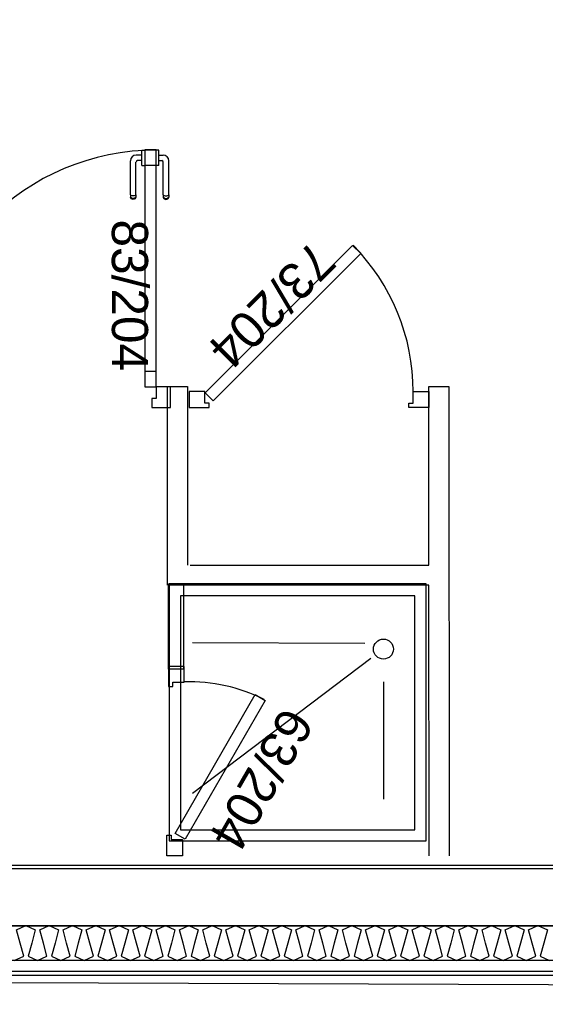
# Model space of a CAD drawing. Header units: millimetres. Extents: x -15 to 127, y -65 to 67.
# Tile 12 of 256: x 36.511 to 36.695, y -53.073 to -52.728. Entities that reach past the tile are written whole.
import ezdxf

# ---------------------------------------------------------------- set-up
doc = ezdxf.new("R2010")
doc.units = ezdxf.units.MM
doc.header["$MEASUREMENT"] = 0
doc.layers.add('Calque 5', color=7, linetype='Continuous')
doc.styles.get("Standard").update_dxf_attribs({"font": 'BKANT.TTF'})

# ---------------------------------------------------------------- blocks, each defined once
blk = doc.blocks.new('PD_26457')
at = {"layer": 'Calque 5', "color": 0}
blk.add_line((13.19173, -39.21001), (12.59363, -39.21001), dxfattribs=at)
blk = doc.blocks.new('PD_26458')
at = {"layer": 'Calque 5', "color": 0}
for points in [[(12.59597, -39.19248), (13.18698, -39.19248), (13.18698, -39.20476), (12.59597, -39.20476), (12.59597, -39.19248)], [(12.72232, -39.20476), (12.72562, -39.20323), (12.72436, -39.19862), (12.7231, -39.19402), (12.7264, -39.19248), (12.7297, -39.19402), (12.72844, -39.19862), (12.72718, -39.20323), (12.73048, -39.20476), (12.73377, -39.20323), (12.73251, -39.19862), (12.73126, -39.19402), (12.73455, -39.19248), (12.73785, -39.19402), (12.73659, -39.19862), (12.73533, -39.20323), (12.73863, -39.20476), (12.74192, -39.20323), (12.74067, -39.19862), (12.73941, -39.19402), (12.7427, -39.19248), (12.746, -39.19402), (12.74474, -39.19862), (12.74348, -39.20323), (12.74678, -39.20476), (12.75007, -39.20323), (12.74882, -39.19862), (12.74756, -39.19402), (12.75086, -39.19248), (12.75415, -39.19402), (12.75289, -39.19862), (12.75164, -39.20323), (12.75493, -39.20476), (12.75823, -39.20323), (12.75697, -39.19862), (12.75571, -39.19402), (12.75901, -39.19248), (12.7623, -39.19402), (12.76105, -39.19862), (12.75979, -39.20323), (12.76308, -39.20476), (12.76638, -39.20323), (12.76512, -39.19862), (12.76386, -39.19402), (12.76716, -39.19248), (12.77045, -39.19402), (12.7692, -39.19862), (12.76794, -39.20323), (12.77123, -39.20476), (12.77453, -39.20323), (12.77327, -39.19862), (12.77202, -39.19402), (12.77531, -39.19248), (12.77861, -39.19402), (12.77735, -39.19862), (12.77609, -39.20323), (12.77939, -39.20476), (12.78268, -39.20323), (12.78142, -39.19862), (12.78017, -39.19402), (12.78346, -39.19248), (12.78676, -39.19402), (12.7855, -39.19862), (12.78424, -39.20323), (12.78754, -39.20476), (12.79083, -39.20323), (12.78958, -39.19862), (12.78832, -39.19402), (12.79161, -39.19248), (12.79491, -39.19402), (12.79365, -39.19862), (12.79239, -39.20323), (12.79569, -39.20476), (12.79899, -39.20323), (12.79773, -39.19862), (12.79647, -39.19402), (12.79977, -39.19248), (12.80306, -39.19402), (12.8018, -39.19862), (12.80055, -39.20323), (12.80384, -39.20476), (12.80714, -39.20323), (12.80588, -39.19862), (12.80462, -39.19402), (12.80792, -39.19248), (12.81121, -39.19402), (12.80996, -39.19862), (12.8087, -39.20323), (12.81199, -39.20476), (12.81529, -39.20323), (12.81403, -39.19862), (12.81277, -39.19402), (12.81607, -39.19248), (12.81937, -39.19402), (12.81811, -39.19862), (12.81685, -39.20323), (12.82015, -39.20476), (12.82344, -39.20323), (12.82218, -39.19862), (12.82093, -39.19402), (12.82422, -39.19248), (12.82752, -39.19402), (12.82626, -39.19862), (12.825, -39.20323), (12.8283, -39.20476), (12.83159, -39.20323), (12.83034, -39.19862), (12.82908, -39.19402), (12.83237, -39.19248), (12.83567, -39.19402), (12.83441, -39.19862), (12.83315, -39.20323), (12.83645, -39.20476), (12.83974, -39.20323), (12.83849, -39.19862), (12.83723, -39.19402), (12.84053, -39.19248), (12.84382, -39.19402), (12.84256, -39.19862), (12.84131, -39.20323), (12.8446, -39.20476), (12.8479, -39.20323), (12.84664, -39.19862), (12.84538, -39.19402), (12.84868, -39.19248), (12.85197, -39.19402), (12.85072, -39.19862), (12.84946, -39.20323), (12.85275, -39.20476), (12.85605, -39.20323), (12.85479, -39.19862), (12.85353, -39.19402), (12.85683, -39.19248), (12.86012, -39.19402), (12.85887, -39.19862), (12.85761, -39.20323), (12.8609, -39.20476), (12.8642, -39.20323), (12.86294, -39.19862), (12.86169, -39.19402), (12.86498, -39.19248), (12.86828, -39.19402), (12.86702, -39.19862), (12.86576, -39.20323), (12.86906, -39.20476), (12.87235, -39.20323), (12.87109, -39.19862), (12.86984, -39.19402), (12.87313, -39.19248), (12.87643, -39.19402), (12.87517, -39.19862), (12.87391, -39.20323), (12.87721, -39.20476), (12.8805, -39.20323), (12.87925, -39.19862), (12.87799, -39.19402), (12.88128, -39.19248), (12.88458, -39.19402), (12.88332, -39.19862), (12.88206, -39.20323), (12.88536, -39.20476), (12.88866, -39.20323), (12.8874, -39.19862), (12.88614, -39.19402), (12.88944, -39.19248), (12.89273, -39.19402), (12.89147, -39.19862), (12.89022, -39.20323), (12.89351, -39.20476), (12.89681, -39.20323), (12.89555, -39.19862), (12.89429, -39.19402), (12.89759, -39.19248), (12.90088, -39.19402), (12.89963, -39.19862), (12.89837, -39.20323), (12.90166, -39.20476), (12.90496, -39.20323), (12.9037, -39.19862), (12.90244, -39.19402), (12.90574, -39.19248), (12.90904, -39.19402), (12.90778, -39.19862), (12.90652, -39.20323), (12.90982, -39.20476)]]:
    blk.add_lwpolyline(points, dxfattribs=at)
blk = doc.blocks.new('PD_27000')
at = {"layer": 'Calque 5', "color": 0}
for p, q in [((12.77193, -38.92082), (12.77192, -38.92082)), ((12.77291, -38.92082), (12.77193, -38.92082)), ((12.77292, -38.92082), (12.77291, -38.92082)), ((12.77292, -38.92099), (12.77292, -38.92082)), ((12.77292, -38.92146), (12.77292, -38.92099)), ((12.77292, -38.92218), (12.77292, -38.92146)), ((12.77292, -38.92306), (12.77292, -38.92218)), ((12.77292, -38.92254), (12.77444, -38.92254)), ((12.77292, -38.924), (12.77292, -38.92306)), ((12.77292, -38.92488), (12.77292, -38.924)), ((12.77292, -38.92451), (12.77397, -38.92451)), ((12.77645, -38.93644), (12.77645, -38.92454)), ((12.77193, -38.92623), (12.77192, -38.92623)), ((12.77291, -38.92623), (12.77193, -38.92623)), ((12.77292, -38.92623), (12.77291, -38.92623)), ((12.77292, -38.9256), (12.77292, -38.92488)), ((12.77292, -38.92607), (12.77292, -38.9256)), ((12.77292, -38.92623), (12.77292, -38.92607)), ((12.77447, -38.93644), (12.77447, -38.92501)), ((12.77447, -38.93644), (12.77447, -38.93706)), ((12.77447, -38.93706), (12.77447, -38.93728)), ((12.77447, -38.93728), (12.77459, -38.9376)), ((12.77459, -38.93661), (12.77482, -38.93675)), ((12.77459, -38.93735), (12.77482, -38.93759)), ((12.77459, -38.9376), (12.77482, -38.93787)), ((12.77482, -38.93675), (12.77512, -38.93684)), ((12.77482, -38.93759), (12.77512, -38.93775)), ((12.77482, -38.93787), (12.77512, -38.93804)), ((12.77512, -38.93684), (12.77546, -38.93687)), ((12.77512, -38.93775), (12.77546, -38.9378)), ((12.77512, -38.93804), (12.77546, -38.9381)), ((12.77546, -38.93687), (12.7758, -38.93684)), ((12.77546, -38.9378), (12.7758, -38.93775)), ((12.77546, -38.9381), (12.7758, -38.93804)), ((12.7758, -38.93684), (12.7761, -38.93675)), ((12.7758, -38.93775), (12.7761, -38.93759)), ((12.7758, -38.93804), (12.7761, -38.93787)), ((12.7761, -38.93675), (12.77633, -38.93661)), ((12.7761, -38.93759), (12.77633, -38.93735)), ((12.7761, -38.93787), (12.77633, -38.9376)), ((12.77633, -38.9376), (12.77645, -38.93728)), ((12.77645, -38.93644), (12.77645, -38.93706)), ((12.77645, -38.93706), (12.77645, -38.93728))]:
    blk.add_line(p, q, dxfattribs=at)
for centre, radius in [((12.77397, -38.92501), 0.000501), ((12.77444, -38.92454), 0.002)]:
    blk.add_arc(centre, radius, 0, 90, dxfattribs=at)
blk = doc.blocks.new('PD_27001')
at = {"layer": 'Calque 5', "color": 0}
for p, q in [((12.76702, -38.92099), (12.76702, -38.92082)), ((12.76702, -38.92082), (12.76703, -38.92082)), ((12.76702, -38.92146), (12.76702, -38.92099)), ((12.76703, -38.92082), (12.76801, -38.92082)), ((12.76801, -38.92082), (12.76802, -38.92082)), ((12.76298, -38.93644), (12.76298, -38.92454)), ((12.76702, -38.92254), (12.76499, -38.92254)), ((12.76702, -38.92451), (12.76546, -38.92451)), ((12.76702, -38.92218), (12.76702, -38.92146)), ((12.76702, -38.92306), (12.76702, -38.92218)), ((12.76702, -38.924), (12.76702, -38.92306)), ((12.76702, -38.92488), (12.76702, -38.924)), ((12.76495, -38.93644), (12.76495, -38.92501)), ((12.76702, -38.9256), (12.76702, -38.92488)), ((12.76702, -38.92607), (12.76702, -38.9256)), ((12.76702, -38.92623), (12.76702, -38.92607)), ((12.76702, -38.92623), (12.76703, -38.92623)), ((12.76703, -38.92623), (12.76801, -38.92623)), ((12.76801, -38.92623), (12.76802, -38.92623)), ((12.76298, -38.93644), (12.76298, -38.93706)), ((12.76298, -38.93706), (12.76298, -38.93728)), ((12.7631, -38.9376), (12.76298, -38.93728)), ((12.76332, -38.93675), (12.7631, -38.93661)), ((12.76332, -38.93759), (12.7631, -38.93735)), ((12.76332, -38.93787), (12.7631, -38.9376)), ((12.76363, -38.93684), (12.76332, -38.93675)), ((12.76363, -38.93775), (12.76332, -38.93759)), ((12.76363, -38.93804), (12.76332, -38.93787)), ((12.76397, -38.93687), (12.76363, -38.93684)), ((12.76397, -38.9378), (12.76363, -38.93775)), ((12.76397, -38.9381), (12.76363, -38.93804)), ((12.76431, -38.93684), (12.76397, -38.93687)), ((12.76431, -38.93775), (12.76397, -38.9378)), ((12.76431, -38.93804), (12.76397, -38.9381)), ((12.76461, -38.93675), (12.76431, -38.93684)), ((12.76461, -38.93759), (12.76431, -38.93775)), ((12.76461, -38.93787), (12.76431, -38.93804)), ((12.76484, -38.93661), (12.76461, -38.93675)), ((12.76484, -38.93735), (12.76461, -38.93759)), ((12.76484, -38.9376), (12.76461, -38.93787)), ((12.76495, -38.93728), (12.76484, -38.9376)), ((12.76495, -38.93644), (12.76495, -38.93706)), ((12.76495, -38.93706), (12.76495, -38.93728))]:
    blk.add_line(p, q, dxfattribs=at)
for centre, radius in [((12.76499, -38.92454), 0.002), ((12.76546, -38.92501), 0.000501)]:
    blk.add_arc(centre, radius, 90, 180, dxfattribs=at)
blk = doc.blocks.new('PD_26999')
at = {"layer": 'Calque 5'}
for name in ['PD_27001', 'PD_27000']:
    blk.add_blockref(name, (0, 0), dxfattribs=at)
blk = doc.blocks.new('PD_27003')
at = {"layer": 'Calque 5', "color": 0}
for p, q in [((12.68892, -39.00379), (12.68171, -39.00379)), ((12.68171, -39.011), (12.68171, -39.00379)), ((12.69051, -39.011), (12.68171, -39.011))]:
    blk.add_line(p, q, dxfattribs=at)
blk.add_lwpolyline([(12.68892, -39.00379), (12.68892, -39.0078), (12.69051, -39.0078), (12.69051, -39.011), (12.68892, -39.011)], dxfattribs=at)
blk = doc.blocks.new('PD_27004')
at = {"layer": 'Calque 5', "color": 0}
for points in [[(12.76804, -38.92608), (12.77205, -38.92608), (12.77205, -38.92073), (12.76804, -38.92073), (12.76804, -38.92608)], [(12.76804, -39.00373), (12.77205, -39.00373), (12.77205, -38.99837), (12.76804, -38.99837), (12.76804, -39.00373)]]:
    blk.add_lwpolyline(points, dxfattribs=at)
blk = doc.blocks.new('PD_27002')
at = {"layer": 'Calque 5', "color": 0}
blk.add_line((12.77705, -39.011), (12.77705, -39.00379), dxfattribs=at)
for points in [[(12.77205, -38.92068), (12.76804, -38.92068), (12.76804, -39.00379), (12.77205, -39.00379), (12.77205, -38.92068)], [(12.77205, -39.0078), (12.77046, -39.0078), (12.77046, -39.011), (12.77705, -39.011), (12.77705, -39.00379), (12.77205, -39.00379), (12.77205, -39.0078)]]:
    blk.add_lwpolyline(points, dxfattribs=at)
blk.add_arc((12.77205, -39.00379), 0.083, 90, 180, dxfattribs=at)
at = {"layer": 'Calque 5'}
for name in ['PD_27004', 'PD_27003']:
    blk.add_blockref(name, (0, 0), dxfattribs=at)
blk = doc.blocks.new('PD_27800')
at = {"layer": 'Calque 5', "color": 0}
blk.add_line((13.19173, -39.21001), (12.59363, -39.21001), dxfattribs=at)
blk = doc.blocks.new('PD_27801')
at = {"layer": 'Calque 5', "color": 0}
for points in [[(12.59597, -39.19248), (13.18698, -39.19248), (13.18698, -39.20476), (12.59597, -39.20476), (12.59597, -39.19248)], [(12.72232, -39.20476), (12.72562, -39.20323), (12.72436, -39.19862), (12.7231, -39.19402), (12.7264, -39.19248), (12.7297, -39.19402), (12.72844, -39.19862), (12.72718, -39.20323), (12.73048, -39.20476), (12.73377, -39.20323), (12.73251, -39.19862), (12.73126, -39.19402), (12.73455, -39.19248), (12.73785, -39.19402), (12.73659, -39.19862), (12.73533, -39.20323), (12.73863, -39.20476), (12.74192, -39.20323), (12.74067, -39.19862), (12.73941, -39.19402), (12.7427, -39.19248), (12.746, -39.19402), (12.74474, -39.19862), (12.74348, -39.20323), (12.74678, -39.20476), (12.75007, -39.20323), (12.74882, -39.19862), (12.74756, -39.19402), (12.75086, -39.19248), (12.75415, -39.19402), (12.75289, -39.19862), (12.75164, -39.20323), (12.75493, -39.20476), (12.75823, -39.20323), (12.75697, -39.19862), (12.75571, -39.19402), (12.75901, -39.19248), (12.7623, -39.19402), (12.76105, -39.19862), (12.75979, -39.20323), (12.76308, -39.20476), (12.76638, -39.20323), (12.76512, -39.19862), (12.76386, -39.19402), (12.76716, -39.19248), (12.77045, -39.19402), (12.7692, -39.19862), (12.76794, -39.20323), (12.77123, -39.20476), (12.77453, -39.20323), (12.77327, -39.19862), (12.77202, -39.19402), (12.77531, -39.19248), (12.77861, -39.19402), (12.77735, -39.19862), (12.77609, -39.20323), (12.77939, -39.20476), (12.78268, -39.20323), (12.78142, -39.19862), (12.78017, -39.19402), (12.78346, -39.19248), (12.78676, -39.19402), (12.7855, -39.19862), (12.78424, -39.20323), (12.78754, -39.20476), (12.79083, -39.20323), (12.78958, -39.19862), (12.78832, -39.19402), (12.79161, -39.19248), (12.79491, -39.19402), (12.79365, -39.19862), (12.79239, -39.20323), (12.79569, -39.20476), (12.79899, -39.20323), (12.79773, -39.19862), (12.79647, -39.19402), (12.79977, -39.19248), (12.80306, -39.19402), (12.8018, -39.19862), (12.80055, -39.20323), (12.80384, -39.20476), (12.80714, -39.20323), (12.80588, -39.19862), (12.80462, -39.19402), (12.80792, -39.19248), (12.81121, -39.19402), (12.80996, -39.19862), (12.8087, -39.20323), (12.81199, -39.20476), (12.81529, -39.20323), (12.81403, -39.19862), (12.81277, -39.19402), (12.81607, -39.19248), (12.81937, -39.19402), (12.81811, -39.19862), (12.81685, -39.20323), (12.82015, -39.20476), (12.82344, -39.20323), (12.82218, -39.19862), (12.82093, -39.19402), (12.82422, -39.19248), (12.82752, -39.19402), (12.82626, -39.19862), (12.825, -39.20323), (12.8283, -39.20476), (12.83159, -39.20323), (12.83034, -39.19862), (12.82908, -39.19402), (12.83237, -39.19248), (12.83567, -39.19402), (12.83441, -39.19862), (12.83315, -39.20323), (12.83645, -39.20476), (12.83974, -39.20323), (12.83849, -39.19862), (12.83723, -39.19402), (12.84053, -39.19248), (12.84382, -39.19402), (12.84256, -39.19862), (12.84131, -39.20323), (12.8446, -39.20476), (12.8479, -39.20323), (12.84664, -39.19862), (12.84538, -39.19402), (12.84868, -39.19248), (12.85197, -39.19402), (12.85072, -39.19862), (12.84946, -39.20323), (12.85275, -39.20476), (12.85605, -39.20323), (12.85479, -39.19862), (12.85353, -39.19402), (12.85683, -39.19248), (12.86012, -39.19402), (12.85887, -39.19862), (12.85761, -39.20323), (12.8609, -39.20476), (12.8642, -39.20323), (12.86294, -39.19862), (12.86169, -39.19402), (12.86498, -39.19248), (12.86828, -39.19402), (12.86702, -39.19862), (12.86576, -39.20323), (12.86906, -39.20476), (12.87235, -39.20323), (12.87109, -39.19862), (12.86984, -39.19402), (12.87313, -39.19248), (12.87643, -39.19402), (12.87517, -39.19862), (12.87391, -39.20323), (12.87721, -39.20476), (12.8805, -39.20323), (12.87925, -39.19862), (12.87799, -39.19402), (12.88128, -39.19248), (12.88458, -39.19402), (12.88332, -39.19862), (12.88206, -39.20323), (12.88536, -39.20476), (12.88866, -39.20323), (12.8874, -39.19862), (12.88614, -39.19402), (12.88944, -39.19248), (12.89273, -39.19402), (12.89147, -39.19862), (12.89022, -39.20323), (12.89351, -39.20476), (12.89681, -39.20323), (12.89555, -39.19862), (12.89429, -39.19402), (12.89759, -39.19248), (12.90088, -39.19402), (12.89963, -39.19862), (12.89837, -39.20323), (12.90166, -39.20476), (12.90496, -39.20323), (12.9037, -39.19862), (12.90244, -39.19402), (12.90574, -39.19248), (12.90904, -39.19402), (12.90778, -39.19862), (12.90652, -39.20323), (12.90982, -39.20476)]]:
    blk.add_lwpolyline(points, dxfattribs=at)
blk = doc.blocks.new('PD_28343')
at = {"layer": 'Calque 5', "color": 0}
for p, q in [((12.77193, -38.92082), (12.77192, -38.92082)), ((12.77291, -38.92082), (12.77193, -38.92082)), ((12.77292, -38.92082), (12.77291, -38.92082)), ((12.77292, -38.92099), (12.77292, -38.92082)), ((12.77292, -38.92146), (12.77292, -38.92099)), ((12.77292, -38.92218), (12.77292, -38.92146)), ((12.77292, -38.92306), (12.77292, -38.92218)), ((12.77292, -38.92254), (12.77444, -38.92254)), ((12.77292, -38.924), (12.77292, -38.92306)), ((12.77292, -38.92488), (12.77292, -38.924)), ((12.77292, -38.92451), (12.77397, -38.92451)), ((12.77645, -38.93644), (12.77645, -38.92454)), ((12.77193, -38.92623), (12.77192, -38.92623)), ((12.77291, -38.92623), (12.77193, -38.92623)), ((12.77292, -38.92623), (12.77291, -38.92623)), ((12.77292, -38.9256), (12.77292, -38.92488)), ((12.77292, -38.92607), (12.77292, -38.9256)), ((12.77292, -38.92623), (12.77292, -38.92607)), ((12.77447, -38.93644), (12.77447, -38.92501)), ((12.77447, -38.93644), (12.77447, -38.93706)), ((12.77447, -38.93706), (12.77447, -38.93728)), ((12.77447, -38.93728), (12.77459, -38.9376)), ((12.77459, -38.93661), (12.77482, -38.93675)), ((12.77459, -38.93735), (12.77482, -38.93759)), ((12.77459, -38.9376), (12.77482, -38.93787)), ((12.77482, -38.93675), (12.77512, -38.93684)), ((12.77482, -38.93759), (12.77512, -38.93775)), ((12.77482, -38.93787), (12.77512, -38.93804)), ((12.77512, -38.93684), (12.77546, -38.93687)), ((12.77512, -38.93775), (12.77546, -38.9378)), ((12.77512, -38.93804), (12.77546, -38.9381)), ((12.77546, -38.93687), (12.7758, -38.93684)), ((12.77546, -38.9378), (12.7758, -38.93775)), ((12.77546, -38.9381), (12.7758, -38.93804)), ((12.7758, -38.93684), (12.7761, -38.93675)), ((12.7758, -38.93775), (12.7761, -38.93759)), ((12.7758, -38.93804), (12.7761, -38.93787)), ((12.7761, -38.93675), (12.77633, -38.93661)), ((12.7761, -38.93759), (12.77633, -38.93735)), ((12.7761, -38.93787), (12.77633, -38.9376)), ((12.77633, -38.9376), (12.77645, -38.93728)), ((12.77645, -38.93644), (12.77645, -38.93706)), ((12.77645, -38.93706), (12.77645, -38.93728))]:
    blk.add_line(p, q, dxfattribs=at)
for centre, radius in [((12.77397, -38.92501), 0.000501), ((12.77444, -38.92454), 0.002)]:
    blk.add_arc(centre, radius, 0, 90, dxfattribs=at)
blk = doc.blocks.new('PD_28344')
at = {"layer": 'Calque 5', "color": 0}
for p, q in [((12.76702, -38.92099), (12.76702, -38.92082)), ((12.76702, -38.92082), (12.76703, -38.92082)), ((12.76702, -38.92146), (12.76702, -38.92099)), ((12.76703, -38.92082), (12.76801, -38.92082)), ((12.76801, -38.92082), (12.76802, -38.92082)), ((12.76298, -38.93644), (12.76298, -38.92454)), ((12.76702, -38.92254), (12.76499, -38.92254)), ((12.76702, -38.92451), (12.76546, -38.92451)), ((12.76702, -38.92218), (12.76702, -38.92146)), ((12.76702, -38.92306), (12.76702, -38.92218)), ((12.76702, -38.924), (12.76702, -38.92306)), ((12.76702, -38.92488), (12.76702, -38.924)), ((12.76495, -38.93644), (12.76495, -38.92501)), ((12.76702, -38.9256), (12.76702, -38.92488)), ((12.76702, -38.92607), (12.76702, -38.9256)), ((12.76702, -38.92623), (12.76702, -38.92607)), ((12.76702, -38.92623), (12.76703, -38.92623)), ((12.76703, -38.92623), (12.76801, -38.92623)), ((12.76801, -38.92623), (12.76802, -38.92623)), ((12.76298, -38.93644), (12.76298, -38.93706)), ((12.76298, -38.93706), (12.76298, -38.93728)), ((12.7631, -38.9376), (12.76298, -38.93728)), ((12.76332, -38.93675), (12.7631, -38.93661)), ((12.76332, -38.93759), (12.7631, -38.93735)), ((12.76332, -38.93787), (12.7631, -38.9376)), ((12.76363, -38.93684), (12.76332, -38.93675)), ((12.76363, -38.93775), (12.76332, -38.93759)), ((12.76363, -38.93804), (12.76332, -38.93787)), ((12.76397, -38.93687), (12.76363, -38.93684)), ((12.76397, -38.9378), (12.76363, -38.93775)), ((12.76397, -38.9381), (12.76363, -38.93804)), ((12.76431, -38.93684), (12.76397, -38.93687)), ((12.76431, -38.93775), (12.76397, -38.9378)), ((12.76431, -38.93804), (12.76397, -38.9381)), ((12.76461, -38.93675), (12.76431, -38.93684)), ((12.76461, -38.93759), (12.76431, -38.93775)), ((12.76461, -38.93787), (12.76431, -38.93804)), ((12.76484, -38.93661), (12.76461, -38.93675)), ((12.76484, -38.93735), (12.76461, -38.93759)), ((12.76484, -38.9376), (12.76461, -38.93787)), ((12.76495, -38.93728), (12.76484, -38.9376)), ((12.76495, -38.93644), (12.76495, -38.93706)), ((12.76495, -38.93706), (12.76495, -38.93728))]:
    blk.add_line(p, q, dxfattribs=at)
for centre, radius in [((12.76499, -38.92454), 0.002), ((12.76546, -38.92501), 0.000501)]:
    blk.add_arc(centre, radius, 90, 180, dxfattribs=at)
blk = doc.blocks.new('PD_28342')
at = {"layer": 'Calque 5'}
for name in ['PD_28344', 'PD_28343']:
    blk.add_blockref(name, (0, 0), dxfattribs=at)
blk = doc.blocks.new('PD_28346')
at = {"layer": 'Calque 5', "color": 0}
for p, q in [((12.68892, -39.00379), (12.68171, -39.00379)), ((12.68171, -39.011), (12.68171, -39.00379)), ((12.69051, -39.011), (12.68171, -39.011))]:
    blk.add_line(p, q, dxfattribs=at)
blk.add_lwpolyline([(12.68892, -39.00379), (12.68892, -39.0078), (12.69051, -39.0078), (12.69051, -39.011), (12.68892, -39.011)], dxfattribs=at)
blk = doc.blocks.new('PD_28347')
at = {"layer": 'Calque 5', "color": 0}
for points in [[(12.76804, -38.92608), (12.77205, -38.92608), (12.77205, -38.92073), (12.76804, -38.92073), (12.76804, -38.92608)], [(12.76804, -39.00373), (12.77205, -39.00373), (12.77205, -38.99837), (12.76804, -38.99837), (12.76804, -39.00373)]]:
    blk.add_lwpolyline(points, dxfattribs=at)
blk = doc.blocks.new('PD_28345')
at = {"layer": 'Calque 5', "color": 0}
blk.add_line((12.77705, -39.011), (12.77705, -39.00379), dxfattribs=at)
for points in [[(12.77205, -38.92068), (12.76804, -38.92068), (12.76804, -39.00379), (12.77205, -39.00379), (12.77205, -38.92068)], [(12.77205, -39.0078), (12.77046, -39.0078), (12.77046, -39.011), (12.77705, -39.011), (12.77705, -39.00379), (12.77205, -39.00379), (12.77205, -39.0078)]]:
    blk.add_lwpolyline(points, dxfattribs=at)
blk.add_arc((12.77205, -39.00379), 0.083, 90, 180, dxfattribs=at)
at = {"layer": 'Calque 5'}
for name in ['PD_28347', 'PD_28346']:
    blk.add_blockref(name, (0, 0), dxfattribs=at)

msp = doc.modelspace()

# ---------------------------------------------------------------- linework, layer by layer
at = {"layer": 'Calque 5', "color": 0}
for p, q in [((36.56313, -52.92574), (36.56313, -52.85625)), ((36.56313, -52.85625), (36.57013, -52.85625)), ((36.56313, -52.92574), (36.56313, -52.85625)), ((36.56313, -52.85625), (36.57013, -52.85625)), ((36.57013, -52.85625), (36.57013, -52.91874)), ((36.57013, -52.85625), (36.57013, -52.91874)), ((36.65472, -52.91875), (36.65471, -52.85625)), ((36.65471, -52.85625), (36.66171, -52.85625)), ((36.65472, -52.91875), (36.65471, -52.85625)), ((36.65471, -52.85625), (36.66171, -52.85625)), ((36.66171, -52.85625), (36.66174, -53.02063)), ((36.66171, -52.85625), (36.66174, -53.02063)), ((36.57113, -52.91874), (36.65472, -52.91875)), ((36.57113, -52.91874), (36.65472, -52.91875)), ((36.65472, -52.92574), (36.56413, -52.92574)), ((36.65472, -52.92574), (36.56413, -52.92574)), ((36.65377, -52.93063), (36.65377, -52.92574)), ((36.65377, -52.93063), (36.65377, -52.92574)), ((36.65474, -53.02063), (36.65472, -52.92574)), ((36.65474, -53.02063), (36.65472, -52.92574)), ((36.63221, -52.94619), (36.57189, -52.94599)), ((36.63221, -52.94619), (36.57189, -52.94599)), ((36.63432, -52.95143), (36.57189, -52.9988)), ((36.63432, -52.95143), (36.57189, -52.9988)), ((36.63877, -52.95966), (36.63877, -53.0008)), ((36.63877, -52.95966), (36.63877, -53.0008))]:
    msp.add_line(p, q, dxfattribs=at)
for points in [[(36.98046, -51.23285), (36.98046, -53.06687), (35.56099, -53.06163), (35.56099, -52.68905), (35.62134, -52.6943), (35.61872, -51.23285), (36.98046, -51.23285)], [(36.98046, -51.23285), (36.98046, -53.06687), (35.56099, -53.06163), (35.56099, -52.68905), (35.62134, -52.6943), (35.61872, -51.23285), (36.98046, -51.23285)], [(36.63082, -52.80964), (36.62799, -52.80681), (36.57637, -52.85843), (36.5792, -52.86126), (36.63082, -52.80964)], [(36.63082, -52.80964), (36.62799, -52.80681), (36.57637, -52.85843), (36.5792, -52.86126), (36.63082, -52.80964)], [(36.95425, -52.83007), (36.94147, -52.83255), (36.94147, -53.02515), (36.94147, -53.02519), (36.38172, -53.02519), (36.38172, -53.04516), (36.96147, -53.04516), (36.96147, -52.83007), (36.95425, -52.83007)], [(36.95425, -52.83007), (36.94147, -52.83255), (36.94147, -53.02515), (36.94147, -53.02519), (36.38172, -53.02519), (36.38172, -53.04516), (36.96147, -53.04516), (36.96147, -52.83007), (36.95425, -52.83007)], [(36.96139, -53.04508), (36.96139, -52.83089), (36.97739, -52.83089), (36.97739, -53.06108), (36.38229, -53.06108), (36.38229, -53.04508), (36.96139, -53.04508)], [(36.96139, -53.04508), (36.96139, -52.83089), (36.97739, -52.83089), (36.97739, -53.06108), (36.38229, -53.06108), (36.38229, -53.04508), (36.96139, -53.04508)], [(36.5707, -52.858), (36.5707, -52.8635), (36.5777, -52.8635), (36.5777, -52.862), (36.5762, -52.862), (36.5762, -52.858), (36.5707, -52.858)], [(36.5707, -52.858), (36.5707, -52.8635), (36.5777, -52.8635), (36.5777, -52.862), (36.5762, -52.862), (36.5762, -52.858), (36.5707, -52.858)], [(36.6547, -52.858), (36.6547, -52.8635), (36.6477, -52.8635), (36.6477, -52.862), (36.6492, -52.862), (36.6492, -52.858), (36.6547, -52.858)], [(36.6547, -52.858), (36.6547, -52.8635), (36.6477, -52.8635), (36.6477, -52.862), (36.6492, -52.862), (36.6492, -52.858), (36.6547, -52.858)], [(36.56877, -52.92537), (36.56877, -52.95526), (36.56346, -52.95526), (36.56346, -52.92537), (36.56877, -52.92537)], [(36.56877, -52.92537), (36.56877, -52.95526), (36.56346, -52.95526), (36.56346, -52.92537), (36.56877, -52.92537)], [(36.65377, -52.92537), (36.56377, -52.92537), (36.56377, -53.01537), (36.65377, -53.01537), (36.65377, -52.92537)], [(36.65377, -52.92537), (36.56377, -52.92537), (36.56377, -53.01537), (36.65377, -53.01537), (36.65377, -52.92537)], [(36.6498, -52.92954), (36.56775, -52.92954), (36.56775, -53.01154), (36.6498, -53.01154), (36.6498, -52.92954)], [(36.6498, -52.92954), (36.56775, -52.92954), (36.56775, -53.01154), (36.6498, -53.01154), (36.6498, -52.92954)], [(36.56896, -52.95426), (36.56346, -52.95426), (36.56346, -52.96126), (36.56496, -52.96126), (36.56496, -52.95976), (36.56896, -52.95976), (36.56896, -52.95426)], [(36.56896, -52.95426), (36.56346, -52.95426), (36.56346, -52.96126), (36.56496, -52.96126), (36.56496, -52.95976), (36.56896, -52.95976), (36.56896, -52.95426)], [(36.56935, -53.01482), (36.56588, -53.01282), (36.59387, -52.96414), (36.59733, -52.96614), (36.56935, -53.01482)], [(36.56935, -53.01482), (36.56588, -53.01282), (36.59387, -52.96414), (36.59733, -52.96614), (36.56935, -53.01482)], [(36.56844, -53.02063), (36.56294, -53.0206), (36.5629, -53.01335), (36.5644, -53.01335), (36.56441, -53.01491), (36.56841, -53.01493), (36.56844, -53.02063)], [(36.56844, -53.02063), (36.56294, -53.0206), (36.5629, -53.01335), (36.5644, -53.01335), (36.56441, -53.01491), (36.56841, -53.01493), (36.56844, -53.02063)], [(36.94179, -53.02516), (36.38166, -53.02519), (36.3835, -53.02389), (36.93995, -53.02386), (36.94179, -53.02516)], [(36.94179, -53.02516), (36.38166, -53.02519), (36.3835, -53.02389), (36.93995, -53.02386), (36.94179, -53.02516)]]:
    msp.add_lwpolyline(points, dxfattribs=at)
msp.add_circle((36.63877, -52.94819), 0.0035, dxfattribs=at)
msp.add_circle((36.63877, -52.94819), 0.0035, dxfattribs=at)
for centre, radius, start, end in [((36.5762, -52.858), 0.073, 0, 44.6671), ((36.5762, -52.858), 0.073, 0, 44.6671), ((36.57052, -53.01965), 0.06, 63.8406, 91.3417), ((36.57052, -53.01965), 0.06, 63.8406, 91.3417)]:
    msp.add_arc(centre, radius, start, end, dxfattribs=at)

# ---------------------------------------------------------------- block references
at = {"layer": 'Calque 5'}
for name in ['PD_27002', 'PD_28345', 'PD_26999', 'PD_28342', 'PD_26457', 'PD_27800', 'PD_26458', 'PD_27801']:
    msp.add_blockref(name, (23.78716, -13.85257), dxfattribs=at)

# ---------------------------------------------------------------- texts
at = {"layer": 'Calque 5', "color": 0, "insert": (36.61989, -50.97679), "char_height": 0.0251722, "width": 0.2645833, "attachment_point": 1}
msp.add_mtext('{\\fArial Black|b0|i0|c0|p34;Local ménage\\H1.573X; \\H0.6359X;\\P5,45 m2\\H1.268X; }', dxfattribs=at)
msp.add_mtext('{\\fArial Black|b0|i0|c0|p34;Local ménage\\H1.573X; \\H0.6359X;\\P5,45 m2\\H1.268X; }', dxfattribs=at)
at = {"layer": 'Calque 5', "color": 0, "attachment_point": 1}
for s, insert, char_height, width, rotation in [('{\\fArial|b0|i0|c0|p34;\\W0.98; 83/204}', (36.55634, -52.7977), 0.012678, 0.0529167, 270), ('{\\fArial|b0|i0|c0|p34;\\W0.98; 83/204}', (36.55634, -52.7977), 0.012678, 0.0529167, 270), ('{\\fArial|b0|i0|c0|p34;\\W0.98;73/204}', (36.623, -52.81349), 0.012678, 0.0529167, 225), ('{\\fArial|b0|i0|c0|p34;\\W0.98;73/204}', (36.623, -52.81349), 0.012678, 0.0529167, 225), ('{\\fArial|b0|i0|c0|p34;\\W0.98;63/204}', (36.6149, -52.97412), 0.012678, 0.0529167, 240), ('{\\fArial|b0|i0|c0|p34;\\W0.98;63/204}', (36.6149, -52.97412), 0.012678, 0.0529167, 240), ('{\\fArial Black|b0|i0|c0|p34;Cafétéria \\P100,00m2\\H1.458X; }', (38.36513, -52.99036), 0.0251722, 0.1940278, 267.7244), ('{\\fArial Black|b0|i0|c0|p34;Cafétéria \\P100,00m2\\H1.458X; }', (38.36513, -52.99036), 0.0251722, 0.1940278, 267.7244)]:
    msp.add_mtext(s, dxfattribs=dict(at, insert=insert, char_height=char_height, width=width, rotation=rotation))

doc.saveas('drawing.dxf')
